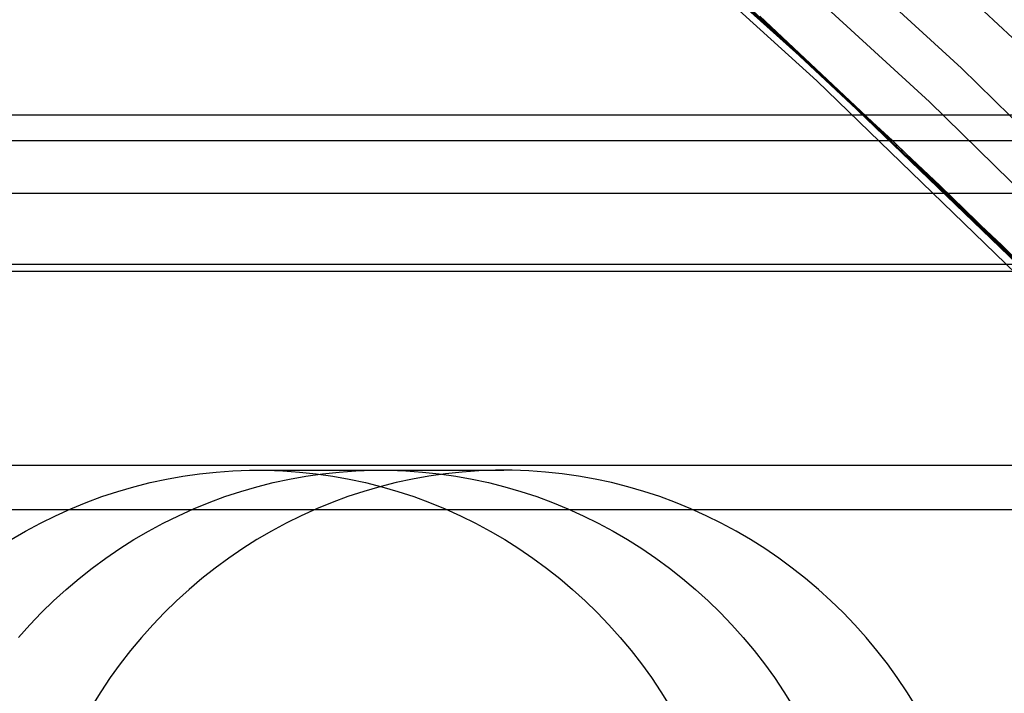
# Model space of a CAD drawing. Header units: millimetres. Extents: x 6038 to 7358, y -8545 to -7225.
# Tile 252 of 256: x 6742.77 to 6747.73, y -7836.01 to -7832.61. Entities that reach past the tile are written whole.
import ezdxf

# ---------------------------------------------------------------- set-up
doc = ezdxf.new("R2010")
doc.units = ezdxf.units.MM

msp = doc.modelspace()

# ---------------------------------------------------------------- linework, layer by layer
at = {"color": 7, "true_color": 0xffffff}
for p, q in [((6747.5105, -7832.8566, 88.6051), (6745.6929, -7831.1895, 88.6051)), ((6747.5105, -7832.8566, 88.6051), (6745.6929, -7831.1895, 88.6051)), ((6744.973, -7831.2774, 80.6228), (6746.7838, -7832.9201, 81.0409)), ((6744.973, -7831.2774, 80.6228), (6746.7838, -7832.9201, 81.0409)), ((6746.8066, -7832.8944, 88.1), (6745.084, -7831.3389, 88.1)), ((6746.8066, -7832.8944, 88.1), (6745.084, -7831.3389, 88.1)), ((6746.81, -7832.8904, 88.1), (6745.09, -7831.3314, 88.1)), ((6747.3499, -7833.0257, 89.0308), (6745.5382, -7831.364, 89.0308)), ((6747.3499, -7833.0257, 89.0308), (6745.5382, -7831.364, 89.0308)), ((6745.3599, -7831.5653, 46.475), (6747.1647, -7833.2207, 46.475)), ((6745.3599, -7831.5653, 89.3497), (6747.1647, -7833.2207, 89.3497)), ((6745.3599, -7831.5653, 46.475), (6747.1647, -7833.2207, 46.475)), ((6745.3599, -7831.5653, 89.3497), (6747.1647, -7833.2207, 89.3497)), ((6748.4566, -7833.3544, 46.475), (6746.6489, -7831.6482, 46.475)), ((6748.4566, -7833.3544, 46.475), (6746.6489, -7831.6482, 46.475)), ((6748.4566, -7833.3544, 46.475), (6746.6489, -7831.6482, 46.475)), ((6747.7135, -7833.7475, 67.9123), (6745.9491, -7832.0932, 67.9123)), ((6746.2584, -7832.3751, 57.7788), (6748.052, -7834.078, 58.172)), ((6746.2584, -7832.3751, 57.7788), (6748.052, -7834.078, 58.172)), ((6748.206, -7834.2299, 50.4851), (6746.4965, -7832.5944, 50.1075)), ((6748.206, -7834.2299, 50.4851), (6746.4965, -7832.5944, 50.1075)), ((6747.4027, -7833.4477, 73.4617), (6746.4966, -7832.5945, 73.2526)), ((6747.4027, -7833.4477, 73.4617), (6746.4966, -7832.5945, 73.2526)), ((6749.2694, -7834.5855, 88.6051), (6747.5105, -7832.8566, 88.6051)), ((6749.2694, -7834.5855, 88.6051), (6747.5105, -7832.8566, 88.6051)), ((6746.7838, -7832.9201, 81.0409), (6748.5393, -7834.6248, 81.4462)), ((6746.7838, -7832.9201, 81.0409), (6748.5393, -7834.6248, 81.4462)), ((6748.4781, -7834.5047, 88.1), (6746.8066, -7832.8944, 88.1)), ((6748.4781, -7834.5047, 88.1), (6746.8066, -7832.8944, 88.1)), ((6748.4781, -7834.5047, 88.1), (6746.81, -7832.8904, 88.1)), ((6749.1031, -7834.7489, 89.0308), (6747.3499, -7833.0257, 89.0308)), ((6749.1031, -7834.7489, 89.0308), (6747.3499, -7833.0257, 89.0308)), ((7358.3164, -7833.0942, 55.9054), (6728.3164, -7833.0942, 55.9054)), ((7358.3164, -7833.0942, 55.9054), (6728.3164, -7833.0942, 55.9054)), ((6728.3164, -7833.2205, 56.6603), (7358.3164, -7833.2205, 56.6603)), ((6747.1647, -7833.2207, 46.475), (6748.9113, -7834.9374, 46.475)), ((6747.1647, -7833.2207, 89.3497), (6748.9113, -7834.9374, 89.3497)), ((6747.1647, -7833.2207, 46.475), (6748.9113, -7834.9374, 46.475)), ((6747.1647, -7833.2207, 89.3497), (6748.9113, -7834.9374, 89.3497)), ((6748.2938, -7834.3168, 73.6675), (6747.4027, -7833.4477, 73.4617)), ((6748.2938, -7834.3168, 73.6675), (6747.4027, -7833.4477, 73.4617)), ((7358.3164, -7833.4878, 54.2003), (6728.3164, -7833.4878, 54.2003)), ((6749.4206, -7835.461, 67.9123), (6747.7135, -7833.7475, 67.9123)), ((6728.3164, -7833.8436, 57.1048), (7358.3164, -7833.8436, 57.1048)), ((6728.3164, -7833.8436, 57.1048), (7358.3164, -7833.8436, 57.1048)), ((7358.3164, -7833.8815, 52.4951), (6728.3164, -7833.8815, 52.4951)), ((7358.3164, -7833.8815, 52.4951), (6728.3164, -7833.8815, 52.4951)), ((6728.3164, -7834.8559, 51.7201), (7358.3164, -7834.8559, 51.7201)), ((6743.5107, -7834.9263, 79.2721), (6743.5936, -7834.9115, 79.2912)), ((6743.5107, -7834.9263, 79.2721), (6743.5936, -7834.9115, 79.2912)), ((6743.5936, -7834.9115, 79.2912), (6743.6769, -7834.8996, 79.3105)), ((6743.5936, -7834.9115, 79.2912), (6743.6769, -7834.8996, 79.3105)), ((6743.6769, -7834.8996, 79.3105), (6743.7605, -7834.8907, 79.3298)), ((6743.6769, -7834.8996, 79.3105), (6743.7605, -7834.8907, 79.3298)), ((6743.7605, -7834.8907, 79.3298), (6743.8444, -7834.8847, 79.3491)), ((6743.7605, -7834.8907, 79.3298), (6743.8444, -7834.8847, 79.3491)), ((6743.8444, -7834.8847, 79.3491), (6743.9284, -7834.8817, 79.3685)), ((6743.8444, -7834.8847, 79.3491), (6743.9284, -7834.8817, 79.3685)), ((6743.9284, -7834.8817, 79.3685), (6744.0125, -7834.8817, 79.3879)), ((6743.9284, -7834.8817, 79.3685), (6744.0125, -7834.8817, 79.3879)), ((6743.9705, -7834.8814, 79.3782), (6745.2077, -7834.8814, 74.0192)), ((6744.0125, -7834.8817, 79.3879), (6744.0966, -7834.8847, 79.4073)), ((6744.0125, -7834.8817, 79.3879), (6744.0966, -7834.8847, 79.4073)), ((6744.0966, -7834.8847, 79.4073), (6744.1805, -7834.8907, 79.4267)), ((6744.0966, -7834.8847, 79.4073), (6744.1805, -7834.8907, 79.4267)), ((6744.1294, -7834.9263, 76.5926), (6744.2122, -7834.9115, 76.6117)), ((6744.1805, -7834.8907, 79.4267), (6744.2641, -7834.8996, 79.446)), ((6744.1805, -7834.8907, 79.4267), (6744.2641, -7834.8996, 79.446)), ((6744.2122, -7834.9115, 76.6117), (6744.2955, -7834.8996, 76.6309)), ((6744.2641, -7834.8996, 79.446), (6744.3474, -7834.9115, 79.4653)), ((6744.2641, -7834.8996, 79.446), (6744.3474, -7834.9115, 79.4653)), ((6744.2955, -7834.8996, 76.6309), (6744.3791, -7834.8907, 76.6502)), ((6744.3474, -7834.9115, 79.4653), (6744.4302, -7834.9263, 79.4844)), ((6744.3474, -7834.9115, 79.4653), (6744.4302, -7834.9263, 79.4844)), ((6744.3791, -7834.8907, 76.6502), (6744.463, -7834.8847, 76.6696)), ((6744.463, -7834.8847, 76.6696), (6744.5471, -7834.8817, 76.689)), ((6744.5471, -7834.8817, 76.689), (6744.6312, -7834.8817, 76.7084)), ((6744.6312, -7834.8817, 76.7084), (6744.7152, -7834.8847, 76.7278)), ((6744.7152, -7834.8847, 76.7278), (6744.7991, -7834.8907, 76.7472)), ((6744.8308, -7834.9115, 73.9322), (6744.748, -7834.9263, 73.9131)), ((6744.8308, -7834.9115, 73.9322), (6744.748, -7834.9263, 73.9131)), ((6744.7991, -7834.8907, 76.7472), (6744.8827, -7834.8996, 76.7665)), ((6744.9141, -7834.8996, 73.9514), (6744.8308, -7834.9115, 73.9322)), ((6744.9141, -7834.8996, 73.9514), (6744.8308, -7834.9115, 73.9322)), ((6744.8827, -7834.8996, 76.7665), (6744.966, -7834.9115, 76.7857)), ((6744.9977, -7834.8907, 73.9707), (6744.9141, -7834.8996, 73.9514)), ((6744.9977, -7834.8907, 73.9707), (6744.9141, -7834.8996, 73.9514)), ((6744.966, -7834.9115, 76.7857), (6745.0489, -7834.9263, 76.8049)), ((6745.0816, -7834.8847, 73.9901), (6744.9977, -7834.8907, 73.9707)), ((6745.0816, -7834.8847, 73.9901), (6744.9977, -7834.8907, 73.9707)), ((6745.1657, -7834.8817, 74.0095), (6745.0816, -7834.8847, 73.9901)), ((6745.1657, -7834.8817, 74.0095), (6745.0816, -7834.8847, 73.9901)), ((6745.2498, -7834.8817, 74.0289), (6745.1657, -7834.8817, 74.0095)), ((6745.2498, -7834.8817, 74.0289), (6745.1657, -7834.8817, 74.0095)), ((6745.3338, -7834.8847, 74.0483), (6745.2498, -7834.8817, 74.0289)), ((6745.3338, -7834.8847, 74.0483), (6745.2498, -7834.8817, 74.0289)), ((6745.4177, -7834.8907, 74.0677), (6745.3338, -7834.8847, 74.0483)), ((6745.4177, -7834.8907, 74.0677), (6745.3338, -7834.8847, 74.0483)), ((6745.5013, -7834.8996, 74.087), (6745.4177, -7834.8907, 74.0677)), ((6745.5013, -7834.8996, 74.087), (6745.4177, -7834.8907, 74.0677)), ((6745.5846, -7834.9115, 74.1062), (6745.5013, -7834.8996, 74.087)), ((6745.5846, -7834.9115, 74.1062), (6745.5013, -7834.8996, 74.087)), ((6745.6675, -7834.9263, 74.1253), (6745.5846, -7834.9115, 74.1062)), ((6745.6675, -7834.9263, 74.1253), (6745.5846, -7834.9115, 74.1062)), ((6743.2659, -7834.9882, 79.2156), (6743.3468, -7834.9647, 79.2342)), ((6743.2659, -7834.9882, 79.2156), (6743.3468, -7834.9647, 79.2342)), ((6743.3468, -7834.9647, 79.2342), (6743.4284, -7834.944, 79.2531)), ((6743.3468, -7834.9647, 79.2342), (6743.4284, -7834.944, 79.2531)), ((6743.4284, -7834.944, 79.2531), (6743.5107, -7834.9263, 79.2721)), ((6743.4284, -7834.944, 79.2531), (6743.5107, -7834.9263, 79.2721)), ((6743.8845, -7834.9882, 76.5361), (6743.9654, -7834.9647, 76.5547)), ((6743.9654, -7834.9647, 76.5547), (6744.0471, -7834.944, 76.5736)), ((6744.0471, -7834.944, 76.5736), (6744.1294, -7834.9263, 76.5926)), ((6744.4302, -7834.9263, 79.4844), (6744.5125, -7834.944, 79.5034)), ((6744.4302, -7834.9263, 79.4844), (6744.5125, -7834.944, 79.5034)), ((6744.584, -7834.9647, 73.8752), (6744.5031, -7834.9882, 73.8565)), ((6744.584, -7834.9647, 73.8752), (6744.5031, -7834.9882, 73.8565)), ((6744.5125, -7834.944, 79.5034), (6744.5942, -7834.9647, 79.5222)), ((6744.5125, -7834.944, 79.5034), (6744.5942, -7834.9647, 79.5222)), ((6744.6657, -7834.944, 73.8941), (6744.584, -7834.9647, 73.8752)), ((6744.6657, -7834.944, 73.8941), (6744.584, -7834.9647, 73.8752)), ((6744.5942, -7834.9647, 79.5222), (6744.6751, -7834.9882, 79.5409)), ((6744.5942, -7834.9647, 79.5222), (6744.6751, -7834.9882, 79.5409)), ((6744.748, -7834.9263, 73.9131), (6744.6657, -7834.944, 73.8941)), ((6744.748, -7834.9263, 73.9131), (6744.6657, -7834.944, 73.8941)), ((6745.0489, -7834.9263, 76.8049), (6745.1311, -7834.944, 76.8239)), ((6745.1311, -7834.944, 76.8239), (6745.2128, -7834.9647, 76.8427)), ((6745.2128, -7834.9647, 76.8427), (6745.2937, -7834.9882, 76.8614)), ((6745.7498, -7834.944, 74.1443), (6745.6675, -7834.9263, 74.1253)), ((6745.7498, -7834.944, 74.1443), (6745.6675, -7834.9263, 74.1253)), ((6745.8314, -7834.9647, 74.1632), (6745.7498, -7834.944, 74.1443)), ((6745.8314, -7834.9647, 74.1632), (6745.7498, -7834.944, 74.1443)), ((6745.9123, -7834.9882, 74.1819), (6745.8314, -7834.9647, 74.1632)), ((6745.9123, -7834.9882, 74.1819), (6745.8314, -7834.9647, 74.1632)), ((6743.1067, -7835.0438, 79.1788), (6743.1858, -7835.0146, 79.1971)), ((6743.1067, -7835.0438, 79.1788), (6743.1858, -7835.0146, 79.1971)), ((6743.1858, -7835.0146, 79.1971), (6743.2659, -7834.9882, 79.2156)), ((6743.1858, -7835.0146, 79.1971), (6743.2659, -7834.9882, 79.2156)), ((6743.7253, -7835.0438, 76.4993), (6743.8044, -7835.0146, 76.5176)), ((6743.8044, -7835.0146, 76.5176), (6743.8845, -7834.9882, 76.5361)), ((6744.4231, -7835.0146, 73.8381), (6744.3439, -7835.0438, 73.8198)), ((6744.4231, -7835.0146, 73.8381), (6744.3439, -7835.0438, 73.8198)), ((6744.5031, -7834.9882, 73.8565), (6744.4231, -7835.0146, 73.8381)), ((6744.5031, -7834.9882, 73.8565), (6744.4231, -7835.0146, 73.8381)), ((6744.6751, -7834.9882, 79.5409), (6744.7552, -7835.0146, 79.5594)), ((6744.6751, -7834.9882, 79.5409), (6744.7552, -7835.0146, 79.5594)), ((6744.7552, -7835.0146, 79.5594), (6744.8343, -7835.0438, 79.5777)), ((6744.7552, -7835.0146, 79.5594), (6744.8343, -7835.0438, 79.5777)), ((6745.2937, -7834.9882, 76.8614), (6745.3738, -7835.0146, 76.8799)), ((6745.3738, -7835.0146, 76.8799), (6745.4529, -7835.0438, 76.8981)), ((6745.9924, -7835.0146, 74.2004), (6745.9123, -7834.9882, 74.1819)), ((6745.9924, -7835.0146, 74.2004), (6745.9123, -7834.9882, 74.1819)), ((6746.0715, -7835.0438, 74.2186), (6745.9924, -7835.0146, 74.2004)), ((6746.0715, -7835.0438, 74.2186), (6745.9924, -7835.0146, 74.2004)), ((6743.0286, -7835.0758, 79.1608), (6743.1067, -7835.0438, 79.1788)), ((6743.0286, -7835.0758, 79.1608), (6743.1067, -7835.0438, 79.1788)), ((6743.6472, -7835.0758, 76.4813), (6743.7253, -7835.0438, 76.4993)), ((6744.3439, -7835.0438, 73.8198), (6744.2658, -7835.0758, 73.8018)), ((6744.3439, -7835.0438, 73.8198), (6744.2658, -7835.0758, 73.8018)), ((6744.8343, -7835.0438, 79.5777), (6744.9124, -7835.0758, 79.5957)), ((6744.8343, -7835.0438, 79.5777), (6744.9124, -7835.0758, 79.5957)), ((6745.4529, -7835.0438, 76.8981), (6745.531, -7835.0758, 76.9162)), ((6746.1496, -7835.0758, 74.2367), (6746.0715, -7835.0438, 74.2186)), ((6746.1496, -7835.0758, 74.2367), (6746.0715, -7835.0438, 74.2186)), ((7358.3164, -7835.0808, 51.7457), (6728.3164, -7835.0808, 51.7457)), ((7358.3164, -7835.0808, 51.7457), (6728.3164, -7835.0808, 51.7457)), ((6742.8759, -7835.148, 79.1255), (6742.9516, -7835.1105, 79.143)), ((6742.8759, -7835.148, 79.1255), (6742.9516, -7835.1105, 79.143)), ((6742.9516, -7835.1105, 79.143), (6743.0286, -7835.0758, 79.1608)), ((6742.9516, -7835.1105, 79.143), (6743.0286, -7835.0758, 79.1608)), ((6743.4945, -7835.148, 76.446), (6743.5702, -7835.1105, 76.4635)), ((6743.5702, -7835.1105, 76.4635), (6743.6472, -7835.0758, 76.4813)), ((6744.1889, -7835.1105, 73.784), (6744.1131, -7835.148, 73.7665)), ((6744.1889, -7835.1105, 73.784), (6744.1131, -7835.148, 73.7665)), ((6744.2658, -7835.0758, 73.8018), (6744.1889, -7835.1105, 73.784)), ((6744.2658, -7835.0758, 73.8018), (6744.1889, -7835.1105, 73.784)), ((6744.9124, -7835.0758, 79.5957), (6744.9894, -7835.1105, 79.6135)), ((6744.9124, -7835.0758, 79.5957), (6744.9894, -7835.1105, 79.6135)), ((6744.9894, -7835.1105, 79.6135), (6745.0651, -7835.148, 79.631)), ((6744.9894, -7835.1105, 79.6135), (6745.0651, -7835.148, 79.631)), ((6745.531, -7835.0758, 76.9162), (6745.608, -7835.1105, 76.9339)), ((6745.608, -7835.1105, 76.9339), (6745.6837, -7835.148, 76.9514)), ((6746.2266, -7835.1105, 74.2544), (6746.1496, -7835.0758, 74.2367)), ((6746.2266, -7835.1105, 74.2544), (6746.1496, -7835.0758, 74.2367)), ((6746.3024, -7835.148, 74.2719), (6746.2266, -7835.1105, 74.2544)), ((6746.3024, -7835.148, 74.2719), (6746.2266, -7835.1105, 74.2544)), ((6742.8014, -7835.1881, 79.1083), (6742.8759, -7835.148, 79.1255)), ((6742.8014, -7835.1881, 79.1083), (6742.8759, -7835.148, 79.1255)), ((6743.42, -7835.1881, 76.4288), (6743.4945, -7835.148, 76.446)), ((6744.1131, -7835.148, 73.7665), (6744.0386, -7835.1881, 73.7493)), ((6744.1131, -7835.148, 73.7665), (6744.0386, -7835.1881, 73.7493)), ((6745.0651, -7835.148, 79.631), (6745.1396, -7835.1881, 79.6481)), ((6745.0651, -7835.148, 79.631), (6745.1396, -7835.1881, 79.6481)), ((6745.6837, -7835.148, 76.9514), (6745.7582, -7835.1881, 76.9686)), ((6746.3768, -7835.1881, 74.2891), (6746.3024, -7835.148, 74.2719)), ((6746.3768, -7835.1881, 74.2891), (6746.3024, -7835.148, 74.2719)), ((6742.7283, -7835.2308, 79.0915), (6742.8014, -7835.1881, 79.1083)), ((6742.7283, -7835.2308, 79.0915), (6742.8014, -7835.1881, 79.1083)), ((6743.3469, -7835.2308, 76.4119), (6743.42, -7835.1881, 76.4288)), ((6744.0386, -7835.1881, 73.7493), (6743.9656, -7835.2308, 73.7324)), ((6744.0386, -7835.1881, 73.7493), (6743.9656, -7835.2308, 73.7324)), ((6745.1396, -7835.1881, 79.6481), (6745.2126, -7835.2308, 79.665)), ((6745.1396, -7835.1881, 79.6481), (6745.2126, -7835.2308, 79.665)), ((6745.7582, -7835.1881, 76.9686), (6745.8313, -7835.2308, 76.9855)), ((6746.4499, -7835.2308, 74.306), (6746.3768, -7835.1881, 74.2891)), ((6746.4499, -7835.2308, 74.306), (6746.3768, -7835.1881, 74.2891)), ((6743.2754, -7835.2761, 76.3954), (6743.3469, -7835.2308, 76.4119)), ((6743.9656, -7835.2308, 73.7324), (6743.894, -7835.2761, 73.7159)), ((6743.9656, -7835.2308, 73.7324), (6743.894, -7835.2761, 73.7159)), ((6745.2126, -7835.2308, 79.665), (6745.2842, -7835.2761, 79.6815)), ((6745.2126, -7835.2308, 79.665), (6745.2842, -7835.2761, 79.6815)), ((6745.8313, -7835.2308, 76.9855), (6745.9028, -7835.2761, 77.002)), ((6746.5215, -7835.2761, 74.3225), (6746.4499, -7835.2308, 74.306)), ((6746.5215, -7835.2761, 74.3225), (6746.4499, -7835.2308, 74.306)), ((6743.2053, -7835.3239, 76.3793), (6743.2754, -7835.2761, 76.3954)), ((6743.894, -7835.2761, 73.7159), (6743.824, -7835.3239, 73.6997)), ((6743.894, -7835.2761, 73.7159), (6743.824, -7835.3239, 73.6997)), ((6745.2842, -7835.2761, 79.6815), (6745.3543, -7835.3239, 79.6977)), ((6745.2842, -7835.2761, 79.6815), (6745.3543, -7835.3239, 79.6977)), ((6745.9028, -7835.2761, 77.002), (6745.9729, -7835.3239, 77.0182)), ((6746.5915, -7835.3239, 74.3387), (6746.5215, -7835.2761, 74.3225)), ((6746.5915, -7835.3239, 74.3387), (6746.5215, -7835.2761, 74.3225)), ((6743.137, -7835.3741, 76.3635), (6743.2053, -7835.3239, 76.3793)), ((6743.824, -7835.3239, 73.6997), (6743.7556, -7835.3741, 73.684)), ((6743.824, -7835.3239, 73.6997), (6743.7556, -7835.3741, 73.684)), ((6745.3543, -7835.3239, 79.6977), (6745.4226, -7835.3741, 79.7135)), ((6745.3543, -7835.3239, 79.6977), (6745.4226, -7835.3741, 79.7135)), ((6745.9729, -7835.3239, 77.0182), (6746.0412, -7835.3741, 77.034)), ((6746.6599, -7835.3741, 74.3545), (6746.5915, -7835.3239, 74.3387)), ((6746.6599, -7835.3741, 74.3545), (6746.5915, -7835.3239, 74.3387)), ((6743.0703, -7835.4268, 76.3481), (6743.137, -7835.3741, 76.3635)), ((6743.7556, -7835.3741, 73.684), (6743.6889, -7835.4268, 73.6686)), ((6743.7556, -7835.3741, 73.684), (6743.6889, -7835.4268, 73.6686)), ((6745.4226, -7835.3741, 79.7135), (6745.4893, -7835.4268, 79.7289)), ((6745.4226, -7835.3741, 79.7135), (6745.4893, -7835.4268, 79.7289)), ((6746.0412, -7835.3741, 77.034), (6746.1079, -7835.4268, 77.0494)), ((6746.7265, -7835.4268, 74.3698), (6746.6599, -7835.3741, 74.3545)), ((6746.7265, -7835.4268, 74.3698), (6746.6599, -7835.3741, 74.3545)), ((6743.0055, -7835.4817, 76.3331), (6743.0703, -7835.4268, 76.3481)), ((6743.6889, -7835.4268, 73.6686), (6743.6241, -7835.4817, 73.6536)), ((6743.6889, -7835.4268, 73.6686), (6743.6241, -7835.4817, 73.6536)), ((6745.4893, -7835.4268, 79.7289), (6745.5541, -7835.4817, 79.7438)), ((6745.4893, -7835.4268, 79.7289), (6745.5541, -7835.4817, 79.7438)), ((6746.1079, -7835.4268, 77.0494), (6746.1727, -7835.4817, 77.0643)), ((6746.7913, -7835.4817, 74.3848), (6746.7265, -7835.4268, 74.3698)), ((6746.7913, -7835.4817, 74.3848), (6746.7265, -7835.4268, 74.3698)), ((6742.9426, -7835.539, 76.3186), (6743.0055, -7835.4817, 76.3331)), ((6743.6241, -7835.4817, 73.6536), (6743.5612, -7835.539, 73.6391)), ((6743.6241, -7835.4817, 73.6536), (6743.5612, -7835.539, 73.6391)), ((6745.5541, -7835.4817, 79.7438), (6745.617, -7835.539, 79.7584)), ((6745.5541, -7835.4817, 79.7438), (6745.617, -7835.539, 79.7584)), ((6746.1727, -7835.4817, 77.0643), (6746.2357, -7835.539, 77.0789)), ((6746.8543, -7835.539, 74.3993), (6746.7913, -7835.4817, 74.3848)), ((6746.8543, -7835.539, 74.3993), (6746.7913, -7835.4817, 74.3848)), ((6742.8816, -7835.5984, 76.3045), (6742.9426, -7835.539, 76.3186)), ((6743.5612, -7835.539, 73.6391), (6743.5002, -7835.5984, 73.625)), ((6743.5612, -7835.539, 73.6391), (6743.5002, -7835.5984, 73.625)), ((6745.617, -7835.539, 79.7584), (6745.678, -7835.5984, 79.7725)), ((6745.617, -7835.539, 79.7584), (6745.678, -7835.5984, 79.7725)), ((6746.2357, -7835.539, 77.0789), (6746.2966, -7835.5984, 77.0929)), ((6746.9152, -7835.5984, 74.4134), (6746.8543, -7835.539, 74.3993)), ((6746.9152, -7835.5984, 74.4134), (6746.8543, -7835.539, 74.3993)), ((6742.8226, -7835.6599, 76.2909), (6742.8816, -7835.5984, 76.3045)), ((6743.5002, -7835.5984, 73.625), (6743.4412, -7835.6599, 73.6114)), ((6743.5002, -7835.5984, 73.625), (6743.4412, -7835.6599, 73.6114)), ((6745.678, -7835.5984, 79.7725), (6745.737, -7835.6599, 79.7861)), ((6745.678, -7835.5984, 79.7725), (6745.737, -7835.6599, 79.7861)), ((6746.2966, -7835.5984, 77.0929), (6746.3556, -7835.6599, 77.1065)), ((6746.9742, -7835.6599, 74.427), (6746.9152, -7835.5984, 74.4134)), ((6746.9742, -7835.6599, 74.427), (6746.9152, -7835.5984, 74.4134)), ((6742.7658, -7835.7235, 76.2778), (6742.8226, -7835.6599, 76.2909)), ((6743.4412, -7835.6599, 73.6114), (6743.3844, -7835.7235, 73.5983)), ((6743.4412, -7835.6599, 73.6114), (6743.3844, -7835.7235, 73.5983)), ((6745.737, -7835.6599, 79.7861), (6745.7938, -7835.7235, 79.7992)), ((6745.737, -7835.6599, 79.7861), (6745.7938, -7835.7235, 79.7992)), ((6746.3556, -7835.6599, 77.1065), (6746.4124, -7835.7235, 77.1197)), ((6747.031, -7835.7235, 74.4401), (6746.9742, -7835.6599, 74.427)), ((6747.031, -7835.7235, 74.4401), (6746.9742, -7835.6599, 74.427)), ((6743.3844, -7835.7235, 73.5983), (6743.3297, -7835.7891, 73.5856)), ((6743.3844, -7835.7235, 73.5983), (6743.3297, -7835.7891, 73.5856)), ((6745.7938, -7835.7235, 79.7992), (6745.8485, -7835.7891, 79.8118)), ((6745.7938, -7835.7235, 79.7992), (6745.8485, -7835.7891, 79.8118)), ((6746.4124, -7835.7235, 77.1197), (6746.4671, -7835.7891, 77.1323)), ((6747.0857, -7835.7891, 74.4528), (6747.031, -7835.7235, 74.4401)), ((6747.0857, -7835.7891, 74.4528), (6747.031, -7835.7235, 74.4401)), ((6743.3297, -7835.7891, 73.5856), (6743.2773, -7835.8566, 73.5735)), ((6743.3297, -7835.7891, 73.5856), (6743.2773, -7835.8566, 73.5735)), ((6745.8485, -7835.7891, 79.8118), (6745.9009, -7835.8566, 79.8239)), ((6745.8485, -7835.7891, 79.8118), (6745.9009, -7835.8566, 79.8239)), ((6746.4671, -7835.7891, 77.1323), (6746.5195, -7835.8566, 77.1444)), ((6747.1381, -7835.8566, 74.4649), (6747.0857, -7835.7891, 74.4528)), ((6747.1381, -7835.8566, 74.4649), (6747.0857, -7835.7891, 74.4528)), ((6743.2773, -7835.8566, 73.5735), (6743.2272, -7835.9259, 73.562)), ((6743.2773, -7835.8566, 73.5735), (6743.2272, -7835.9259, 73.562)), ((6745.9009, -7835.8566, 79.8239), (6745.951, -7835.9259, 79.8355)), ((6745.9009, -7835.8566, 79.8239), (6745.951, -7835.9259, 79.8355)), ((6746.5195, -7835.8566, 77.1444), (6746.5696, -7835.9259, 77.156)), ((6747.1883, -7835.9259, 74.4764), (6747.1381, -7835.8566, 74.4649)), ((6747.1883, -7835.9259, 74.4764), (6747.1381, -7835.8566, 74.4649)), ((6743.2272, -7835.9259, 73.562), (6743.1794, -7835.9969, 73.5509)), ((6743.2272, -7835.9259, 73.562), (6743.1794, -7835.9969, 73.5509)), ((6745.951, -7835.9259, 79.8355), (6745.9988, -7835.9969, 79.8465)), ((6745.951, -7835.9259, 79.8355), (6745.9988, -7835.9969, 79.8465)), ((6746.5696, -7835.9259, 77.156), (6746.6174, -7835.9969, 77.167)), ((6747.236, -7835.9969, 74.4875), (6747.1883, -7835.9259, 74.4764)), ((6747.236, -7835.9969, 74.4875), (6747.1883, -7835.9259, 74.4764)), ((6743.1794, -7835.9969, 73.5509), (6743.1341, -7836.0696, 73.5405)), ((6743.1794, -7835.9969, 73.5509), (6743.1341, -7836.0696, 73.5405)), ((6745.9988, -7835.9969, 79.8465), (6746.0442, -7836.0696, 79.857)), ((6745.9988, -7835.9969, 79.8465), (6746.0442, -7836.0696, 79.857)), ((6746.6174, -7835.9969, 77.167), (6746.6628, -7836.0696, 77.1775)), ((6747.2814, -7836.0696, 74.4979), (6747.236, -7835.9969, 74.4875)), ((6747.2814, -7836.0696, 74.4979), (6747.236, -7835.9969, 74.4875))]:
    msp.add_line(p, q, dxfattribs=at)

doc.saveas('drawing.dxf')
